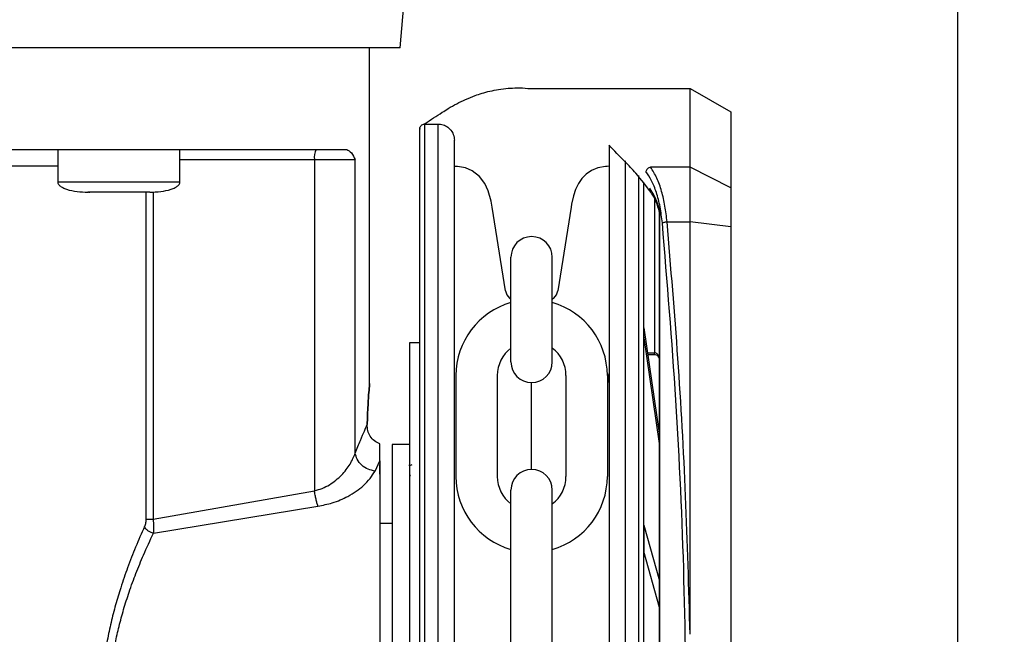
# Model space of a CAD drawing. Header units: inches. Extents: x 170 to 312, y 215 to 248.
# Tile 201 of 256: x 201.375 to 201.613, y 243.106 to 243.255. Entities that reach past the tile are written whole.
import ezdxf

# ---------------------------------------------------------------- set-up
doc = ezdxf.new("R2010")
doc.units = ezdxf.units.IN
doc.header["$LTSCALE"] = 0.25
doc.header["$MEASUREMENT"] = 0
doc.layers.add('ANNOTATIONS', color=1, linetype='Continuous')
doc.layers.add('STANDARD MOTOR LH', color=7, linetype='Continuous')
doc.styles.add('ARIAL', font='arial.ttf', dxfattribs={"height": 0.09375})
doc.dimstyles.new('STANDARD$0', dxfattribs={"dimtxt": 0.09375, "dimasz": 0.09375, "dimexe": 0.03125, "dimexo": 0.046875, "dimgap": 0.09, "dimtad": 0, "dimtih": 1, "dimtoh": 1, "dimdec": 4, "dimzin": 0, "dimdsep": 46, "dimtxsty": 'ARIAL', "dimcen": 0.09, "dimadec": 0, "dimazin": 0, "dimtfac": 1, "dimtdec": 4, "dimtofl": 0, "dimtmove": 0, "dimatfit": 1, "dimfxl": 1, "dimtolj": 1, "dimtzin": 0, "dimarcsym": 0})

# ---------------------------------------------------------------- blocks, each defined once
blk = doc.blocks.new('*D39')
at = {"layer": 'ANNOTATIONS', "color": 0, "lineweight": -2, "transparency": 16777216}
for p, q in [((200.9011762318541, 244.6685519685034), (200.9011762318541, 245.2761724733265)), ((202.101863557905, 243.2752990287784), (202.101863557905, 245.2761724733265)), ((200.9949262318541, 245.2449224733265), (201.3204238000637, 245.2449224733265)), ((202.008113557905, 245.2449224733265), (201.6826159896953, 245.2449224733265))]:
    blk.add_line(p, q, dxfattribs=at)
at = {"layer": 'ANNOTATIONS', "color": 0, "transparency": 16777216}
for points in [[(200.9949262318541, 245.2605474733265), (200.9949262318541, 245.2292974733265), (200.9011762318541, 245.2449224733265)], [(202.008113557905, 245.2605474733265), (202.008113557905, 245.2292974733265), (202.101863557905, 245.2449224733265)]]:
    blk.add_solid(points, dxfattribs=at)
at = {"layer": 'defpoints', "color": 0, "transparency": 16777216}
for p in [(200.9011762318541, 245.2449224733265), (200.9011762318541, 244.6216769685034), (202.101863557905, 243.2284240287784)]:
    blk.add_point(p, dxfattribs=at)
at = {"layer": 'ANNOTATIONS', "color": 0, "transparency": 16777216, "insert": (201.5015198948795, 245.2449224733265), "char_height": 0.09375, "attachment_point": 5, "style": 'ARIAL'}
blk.add_mtext('\\A1;20"', dxfattribs=at)
blk = doc.blocks.new('*D40')
at = {"layer": 'ANNOTATIONS', "color": 0, "lineweight": -2, "transparency": 16777216}
for p, q in [((201.0393635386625, 244.2732890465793), (201.0393635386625, 244.8424586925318)), ((202.101863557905, 243.2752990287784), (202.101863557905, 244.8424586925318)), ((201.1331135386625, 244.8112086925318), (201.285503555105, 244.8112086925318)), ((202.008113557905, 244.8112086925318), (201.8557235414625, 244.8112086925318))]:
    blk.add_line(p, q, dxfattribs=at)
at = {"layer": 'ANNOTATIONS', "color": 0, "transparency": 16777216}
for points in [[(201.1331135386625, 244.8268336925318), (201.1331135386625, 244.7955836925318), (201.0393635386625, 244.8112086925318)], [(202.008113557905, 244.8268336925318), (202.008113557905, 244.7955836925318), (202.101863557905, 244.8112086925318)]]:
    blk.add_solid(points, dxfattribs=at)
at = {"layer": 'defpoints', "color": 0, "transparency": 16777216}
for p in [(202.101863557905, 244.8112086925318), (201.0393635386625, 244.2264140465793), (202.101863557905, 243.2284240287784)]:
    blk.add_point(p, dxfattribs=at)
at = {"layer": 'ANNOTATIONS', "color": 0, "transparency": 16777216, "insert": (201.5706135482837, 244.8112086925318), "char_height": 0.09375, "attachment_point": 5, "style": 'ARIAL'}
blk.add_mtext('\\A1;17 3/8"', dxfattribs=at)

msp = doc.modelspace()

# ---------------------------------------------------------------- linework, layer by layer
at = {"layer": 'STANDARD MOTOR LH'}
for p, q in [((201.6018636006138, 243.3846744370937), (201.6018636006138, 240.1034244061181)), ((201.4670110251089, 243.2477392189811), (201.4681951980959, 243.2612728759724)), ((201.4596287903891, 243.1665384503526), (201.4596292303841, 243.2477392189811)), ((201.4980464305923, 243.2378964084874), (201.5371463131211, 243.2378958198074)), ((201.5371460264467, 243.2188544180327), (201.5371463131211, 243.2378958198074)), ((201.5371463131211, 243.2378958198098), (201.5469887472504, 243.2322130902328)), ((201.5469887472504, 243.2322130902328), (201.5469884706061, 243.2138379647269)), ((201.472995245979, 243.0754928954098), (201.4729975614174, 243.2292845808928)), ((201.4729975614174, 243.2292845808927), (201.4761963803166, 243.2292845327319)), ((201.4761940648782, 243.075492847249), (201.4761963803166, 243.2292845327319)), ((201.3842239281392, 243.2231329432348), (201.3842238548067, 243.2152587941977)), ((201.4137514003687, 243.2152587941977), (201.4137514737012, 243.2231329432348)), ((201.4137514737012, 243.2206724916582), (201.4561592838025, 243.2206724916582)), ((201.4462816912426, 243.2206724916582), (201.4462812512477, 243.140617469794)), ((201.4561588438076, 243.149740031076), (201.4561592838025, 243.2206724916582)), ((201.5214718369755, 243.2203908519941), (201.5214696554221, 243.0754921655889)), ((201.4805246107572, 243.2190548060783), (201.4801332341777, 243.2190548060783)), ((201.5175348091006, 243.2190624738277), (201.5171073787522, 243.2190548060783)), ((201.5371460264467, 243.2188544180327), (201.5275897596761, 243.218854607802)), ((201.5371458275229, 243.2056419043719), (201.5371460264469, 243.2188544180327)), ((201.5469884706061, 243.2138379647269), (201.5371460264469, 243.2188544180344)), ((201.4137514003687, 243.2152587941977), (201.3842238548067, 243.2152587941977)), ((201.524670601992, 243.2168118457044), (201.5246684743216, 243.0754921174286)), ((201.3916057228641, 243.212798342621), (201.3919468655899, 243.212798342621)), ((201.3936550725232, 243.212798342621), (201.3935462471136, 243.212798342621)), ((201.4063695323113, 243.212798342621), (201.4043201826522, 243.212798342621)), ((201.4055405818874, 243.212798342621), (201.4055401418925, 243.1337148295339)), ((201.4072888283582, 243.212909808), (201.4072883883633, 243.1337148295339)), ((201.5469884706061, 243.2138379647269), (201.5469883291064, 243.204439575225)), ((201.5285337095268, 243.2114036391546), (201.5285331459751, 243.173973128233)), ((201.4924945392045, 243.1889749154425), (201.4892816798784, 243.209170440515)), ((201.5083502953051, 243.209170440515), (201.5051374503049, 243.1889749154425)), ((201.5297639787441, 243.2083641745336), (201.529660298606, 243.2088574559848)), ((201.5297150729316, 243.2080734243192), (201.5296632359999, 243.2084438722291)), ((201.5297639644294, 243.2074062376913), (201.5297150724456, 243.2080734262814)), ((201.5297599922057, 242.9435799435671), (201.5297639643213, 243.2074062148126)), ((201.5298617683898, 243.2074062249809), (201.5297639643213, 243.2074062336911)), ((201.5298577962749, 242.9435799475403), (201.5298617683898, 243.2074062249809)), ((201.5315654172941, 243.2056418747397), (201.537145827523, 243.2056419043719)), ((201.5371443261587, 243.1059218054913), (201.5371458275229, 243.2056419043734)), ((201.5469883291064, 243.204439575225), (201.5371458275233, 243.2056419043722)), ((201.5469883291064, 243.204439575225), (201.5469844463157, 242.9465461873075)), ((201.4938100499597, 243.1717831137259), (201.4938100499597, 243.1970643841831)), ((201.5038219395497, 243.1717831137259), (201.5038219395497, 243.1970643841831)), ((201.4938100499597, 243.1868785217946), (201.4934798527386, 243.1871724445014)), ((201.5041521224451, 243.1871724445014), (201.5038219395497, 243.1868785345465)), ((201.5259722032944, 243.1800355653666), (201.5259721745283, 243.178124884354)), ((201.5259722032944, 243.1800355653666), (201.5297631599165, 243.1539779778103)), ((201.5297631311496, 243.152067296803), (201.5259721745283, 243.178124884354)), ((201.4717611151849, 243.1763821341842), (201.4693004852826, 243.1763820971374)), ((201.4693004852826, 243.1763820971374), (201.4693005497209, 243.1721020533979)), ((201.4717611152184, 243.1763799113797), (201.4693004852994, 243.1763798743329)), ((201.4693004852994, 243.1763798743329), (201.4693009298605, 243.1468523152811)), ((201.5268541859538, 243.173973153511), (201.5285331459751, 243.1739731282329)), ((201.528533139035, 243.1735121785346), (201.5269212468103, 243.1735122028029)), ((201.5285331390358, 243.1735122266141), (201.5285331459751, 243.1739731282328)), ((201.4805015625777, 243.168486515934), (201.4805015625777, 243.1440672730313)), ((201.4905134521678, 243.168486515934), (201.4905134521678, 243.1440672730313)), ((201.5071185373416, 243.168486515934), (201.5071185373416, 243.1440672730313)), ((201.5171304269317, 243.168486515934), (201.5171304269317, 243.1440672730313)), ((201.4988159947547, 243.1457766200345), (201.4988159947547, 243.1667771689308)), ((201.4620892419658, 243.1478609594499), (201.4620892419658, 243.1519300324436)), ((201.4692989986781, 243.1517745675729), (201.4651158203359, 243.1517745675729)), ((201.4609644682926, 243.1453934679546), (201.4620892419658, 243.1478609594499)), ((201.4620892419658, 243.1446366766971), (201.4620892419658, 243.1469997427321)), ((201.4692988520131, 243.1466272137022), (201.4692988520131, 243.1468530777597)), ((201.469824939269, 243.1468530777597), (201.4692988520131, 243.1466272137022)), ((201.4072883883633, 243.1337148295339), (201.4462812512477, 243.140617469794)), ((201.4938100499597, 243.0897344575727), (201.4938100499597, 243.1407706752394)), ((201.5038219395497, 243.0897344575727), (201.5038219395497, 243.1407706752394)), ((201.407342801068, 243.1303403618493), (201.4471358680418, 243.136910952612)), ((201.4651158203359, 243.1327046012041), (201.4620892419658, 243.1327046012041)), ((201.5259714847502, 243.1323096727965), (201.5259713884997, 243.1259167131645)), ((201.5259714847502, 243.1323096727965), (201.5297626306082, 243.1188215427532)), ((201.5297625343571, 243.1124285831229), (201.5259713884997, 243.1259167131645))]:
    msp.add_line(p, q, dxfattribs=at)
at = {"layer": 'STANDARD MOTOR LH', "flags": 128}
for points in [[(201.4670110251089, 243.2477392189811), (201.2888869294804, 243.2477392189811), (201.2774962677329, 243.2477398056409), (201.2153381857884, 243.2477398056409), (201.2065512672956, 243.2477403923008), (201.1676876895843, 243.2477403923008), (201.1638587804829, 243.2477409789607), (201.1569717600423, 243.2477409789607)], [(201.2397586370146, 243.219197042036), (201.2436713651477, 243.219197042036), (201.2515591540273, 243.2191964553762), (201.3272113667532, 243.2191964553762), (201.3369754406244, 243.2191958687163), (201.3842238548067, 243.2191958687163)], [(201.4892816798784, 243.209170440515), (201.4890240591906, 243.2106217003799), (201.4883190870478, 243.2131496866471), (201.4875104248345, 243.2148674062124), (201.48617816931, 243.2166287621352), (201.4844715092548, 243.2179720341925), (201.4828403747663, 243.2186984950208), (201.4809020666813, 243.2190455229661), (201.4805242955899, 243.2190548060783)], [(201.5171073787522, 243.2190548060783), (201.5167103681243, 243.2190445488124), (201.5148252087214, 243.2187089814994), (201.5132890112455, 243.2180461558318), (201.5120195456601, 243.2171583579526), (201.5109800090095, 243.2161005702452), (201.5101381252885, 243.2148955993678), (201.5094448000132, 243.2134872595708), (201.5089082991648, 243.2118895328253), (201.5084695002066, 243.209888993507), (201.5083502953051, 243.209170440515)], [(201.4651158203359, 243.1517745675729), (201.4651158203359, 243.131701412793), (201.4651156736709, 243.1260025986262), (201.4651156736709, 243.1061470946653), (201.4651155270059, 243.0989077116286), (201.4651155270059, 243.0840787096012), (201.4651153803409, 243.0766891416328), (201.4651153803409, 243.0558099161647), (201.465115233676, 243.0495942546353), (201.465115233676, 243.0255464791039), (201.465115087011, 243.0242546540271), (201.465115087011, 243.0238216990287)]]:
    msp.add_lwpolyline(points, dxfattribs=at)
at = {"layer": 'STANDARD MOTOR LH'}
for centre, radius, start, end in [((201.4501446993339, 243.22126882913), 0.003908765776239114, 151.5164735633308, 188.775551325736), ((201.4988159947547, 243.1970643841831), 0.005005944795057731, 0, 180), ((201.4955093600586, 243.1894524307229), 0.003052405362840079, 188.9999999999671, 228.3263490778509), ((201.5021226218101, 243.1894524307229), 0.003052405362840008, 311.6736509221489, 351.0000000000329), ((201.4988159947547, 243.168486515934), 0.01831443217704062, 105.8627163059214, 180), ((201.4988159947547, 243.168486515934), 0.01831443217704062, 0, 74.13728369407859), ((201.4988159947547, 243.168486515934), 0.008302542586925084, 127.0808355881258, 180), ((201.4988159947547, 243.168486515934), 0.008302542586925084, 0, 52.91916441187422), ((201.4988159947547, 243.1717831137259), 0.005005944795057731, 180, 0), ((201.4988159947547, 243.1407706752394), 0.005005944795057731, 0, 180), ((201.4988159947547, 243.1440672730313), 0.01831443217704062, 180, 254.1372836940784), ((201.4988159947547, 243.1440672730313), 0.008302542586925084, 180, 232.9191644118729), ((201.4988159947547, 243.1440672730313), 0.01831443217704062, 285.8627163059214, 0), ((201.4988159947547, 243.1440672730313), 0.008302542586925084, 307.0808355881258, 0)]:
    msp.add_arc(centre, radius, start, end, dxfattribs=at)
for points, knots in [([(201.4728374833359, 243.2292758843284), (201.4729031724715, 243.2293187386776), (201.4729688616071, 243.2293615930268), (201.4730345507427, 243.2294044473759), (201.4744184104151, 243.2303072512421), (201.4758022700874, 243.2312100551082), (201.4771861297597, 243.2321128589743), (201.4776683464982, 243.2324274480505), (201.4788304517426, 243.2331855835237), (201.4807231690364, 243.2342367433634), (201.4828956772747, 243.2352927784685), (201.4849426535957, 243.2361157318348), (201.4868953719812, 243.236762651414), (201.4887860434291, 243.2372692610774), (201.4908938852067, 243.2376854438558), (201.4930878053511, 243.2379510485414), (201.495442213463, 243.2380439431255), (201.4970753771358, 243.2379999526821), (201.497991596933, 243.2379024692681), (201.4980464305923, 243.2378964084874)], [-0.2026574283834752, -0.2026574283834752, -0.2026574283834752, -0.2026574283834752, -0.1934736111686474, -0.1934736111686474, -0.1934736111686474, 0, 0, 0, 0.06741739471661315, 0.1624707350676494, 0.2623543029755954, 0.3670685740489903, 0.4432677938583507, 0.5291235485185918, 0.6246357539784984, 0.7298042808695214, 0.8268099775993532, 0.9437281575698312, 0.9511714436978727, 0.9511714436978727, 0.9511714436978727, 0.9511714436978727]), ([(201.4717672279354, 243.2280542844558), (201.4717687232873, 243.2280988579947), (201.4717747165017, 243.2282775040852), (201.4718657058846, 243.2285922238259), (201.4721096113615, 243.2289433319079), (201.4724593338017, 243.2291820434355), (201.4727795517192, 243.2292890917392), (201.4729637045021, 243.2292752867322), (201.4730136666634, 243.2292715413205)], [0, 0, 0, 0, 0.06890365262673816, 0.2761586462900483, 0.4958689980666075, 0.715579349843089, 0.9228343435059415, 1, 1, 1, 1]), ([(201.4761963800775, 243.2292686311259), (201.4763972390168, 243.229271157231), (201.4770157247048, 243.2292507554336), (201.4780468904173, 243.2288998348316), (201.4791604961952, 243.228067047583), (201.4799762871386, 243.226820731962), (201.4800823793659, 243.2258254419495), (201.4801333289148, 243.2253474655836)], [0.08048410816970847, 0.08048410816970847, 0.08048410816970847, 0.08048410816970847, 0.170358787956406, 0.3583268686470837, 0.5560887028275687, 0.7868168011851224, 1, 1, 1, 1]), ([(201.4717649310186, 243.0754929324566), (201.4717650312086, 243.0821475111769), (201.4717652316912, 243.0954634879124), (201.4717655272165, 243.115092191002), (201.4717658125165, 243.1340417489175), (201.471766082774, 243.1519922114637), (201.4717663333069, 243.1686325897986), (201.4717665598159, 243.1836773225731), (201.4717667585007, 243.1968740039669), (201.4717669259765, 243.2079977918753), (201.4717670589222, 243.2168281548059), (201.4717671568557, 243.2233329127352), (201.4717672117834, 243.2269816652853), (201.4717672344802, 243.2284884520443), (201.4717672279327, 243.228054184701), (201.4717672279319, 243.22805413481)], [0, 0, 0, 0, 0.0833060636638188, 0.1666974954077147, 0.2499975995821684, 0.3333024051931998, 0.4166951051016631, 0.4999952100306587, 0.5833002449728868, 0.6666928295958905, 0.7499928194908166, 0.8332978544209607, 0.9166904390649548, 0.999990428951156, 1, 1, 1, 1]), ([(201.48013107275, 243.075492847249), (201.4801311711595, 243.082029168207), (201.4801313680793, 243.0951085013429), (201.4801316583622, 243.1143890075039), (201.4801319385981, 243.1330022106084), (201.4801322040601, 243.1506341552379), (201.4801324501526, 243.1669796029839), (201.4801326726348, 243.181756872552), (201.4801328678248, 243.1947214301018), (201.4801330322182, 243.20564049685), (201.4801331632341, 243.2143426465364), (201.4801332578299, 243.2206258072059), (201.4801333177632, 243.2246066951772), (201.4801333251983, 243.2251006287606), (201.4801333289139, 243.2253474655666)], [0, 0, 0, 0, 0.08330446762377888, 0.166694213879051, 0.2499999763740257, 0.3333008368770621, 0.4166943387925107, 0.4999999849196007, 0.5833008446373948, 0.6666942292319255, 0.7499999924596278, 0.8333009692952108, 0.9166943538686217, 1, 1, 1, 1]), ([(201.1706132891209, 243.2231347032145), (201.1722908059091, 243.2231344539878), (201.1756459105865, 243.2231339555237), (201.1826814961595, 243.2231341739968), (201.1910853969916, 243.2231340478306), (201.2009126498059, 243.223134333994), (201.2120065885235, 243.2231333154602), (201.2242525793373, 243.2231335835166), (201.2375066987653, 243.2231335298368), (201.2516172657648, 243.2231334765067), (201.2664216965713, 243.2231337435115), (201.2817494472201, 243.2231327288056), (201.2974255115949, 243.2231330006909), (201.3132686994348, 243.2231329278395), (201.3290971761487, 243.22313294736), (201.34472923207, 243.2231329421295), (201.35998469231, 243.223132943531), (201.3746886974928, 243.2231329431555), (201.3886715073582, 243.2231329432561), (201.4017741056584, 243.2231329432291), (201.4138433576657, 243.2231329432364), (201.4247408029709, 243.2231329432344), (201.4343508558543, 243.223132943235), (201.4425216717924, 243.2231329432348), (201.4493106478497, 243.2231329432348), (201.4524920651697, 243.2231329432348), (201.4540828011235, 243.2231329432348)], [0, 0, 0, 0, 0.04166450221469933, 0.08333077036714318, 0.1249996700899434, 0.1666645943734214, 0.2083321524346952, 0.2499994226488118, 0.2916659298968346, 0.3333317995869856, 0.3749983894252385, 0.41666595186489, 0.4583324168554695, 0.4999992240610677, 0.5416660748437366, 0.583332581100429, 0.6249995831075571, 0.666666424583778, 0.7083332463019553, 0.7499985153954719, 0.7916666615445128, 0.8333329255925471, 0.8749985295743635, 0.9166671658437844, 0.9583328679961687, 1, 1, 1, 1]), ([(201.4540828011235, 243.2231329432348), (201.4544799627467, 243.2229196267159), (201.4552597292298, 243.2225008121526), (201.4558631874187, 243.2212742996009), (201.4561592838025, 243.2206724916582)], [0, 0, 0, 0, 0.5093340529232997, 1, 1, 1, 1]), ([(201.5175348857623, 243.2241544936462), (201.5175348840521, 243.2240408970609), (201.5175348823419, 243.2239273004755), (201.5175348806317, 243.2238137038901), (201.5175348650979, 243.2227819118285), (201.5175348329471, 243.2206463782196), (201.5175347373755, 243.2142984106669), (201.5175346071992, 243.2056520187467), (201.5175344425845, 243.1947182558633), (201.5175342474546, 243.1817576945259), (201.5175340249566, 243.1669793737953), (201.517533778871, 243.150634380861), (201.5175335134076, 243.1330023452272), (201.5175332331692, 243.1143889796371), (201.517532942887, 243.0951085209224), (201.5175327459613, 243.082028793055), (201.517532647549, 243.0754922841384)], [-0.009409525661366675, -0.009409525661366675, -0.009409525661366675, -0.009409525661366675, 0, 0, 0, 0.08546624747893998, 0.1768922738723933, 0.268313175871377, 0.3598353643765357, 0.4512615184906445, 0.5426821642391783, 0.6342044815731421, 0.7256307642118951, 0.8170515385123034, 0.9085726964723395, 1, 1, 1, 1]), ([(201.527831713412, 243.212629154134), (201.5265658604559, 243.2142565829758), (201.5244760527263, 243.2169433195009), (201.5223258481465, 243.2192707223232), (201.5214718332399, 243.2201427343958), (201.5214425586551, 243.2201726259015), (201.5214132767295, 243.220202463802), (201.5213839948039, 243.2202323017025), (201.5201009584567, 243.2215396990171), (201.5188179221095, 243.2228470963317), (201.5175348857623, 243.2241544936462)], [0, 0, 0, 0, 0.3080244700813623, 0.5085202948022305, 0.5085202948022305, 0.5085202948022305, 0.5153930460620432, 0.5153930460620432, 0.5153930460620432, 0.8165340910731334, 0.8165340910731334, 0.8165340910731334, 0.8165340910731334]), ([(201.5275897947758, 243.2188545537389), (201.5274553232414, 243.2188179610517), (201.5271816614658, 243.2187434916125), (201.5268254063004, 243.2184742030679), (201.5265629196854, 243.2181355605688), (201.526491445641, 243.2178872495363), (201.5264572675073, 243.2177685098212)], [0, 0, 0, 0, 0.2523826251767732, 0.513621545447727, 0.7674189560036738, 1, 1, 1, 1]), ([(201.5304328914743, 243.2053817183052), (201.5302730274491, 243.2067027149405), (201.5299531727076, 243.2093457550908), (201.5290316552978, 243.2127974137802), (201.5278713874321, 243.2157299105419), (201.5269287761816, 243.2170887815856), (201.5264572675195, 243.217768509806)], [0, 0, 0, 0, 0.2496836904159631, 0.4995652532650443, 0.7496748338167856, 1, 1, 1, 1]), ([(201.5315654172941, 243.2056418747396), (201.5314224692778, 243.2069272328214), (201.5311306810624, 243.2095509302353), (201.5302878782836, 243.213136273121), (201.5291231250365, 243.2164534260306), (201.5281184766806, 243.2180266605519), (201.5275897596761, 243.218854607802)], [0, 0, 0, 0, 0.2282311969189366, 0.4658698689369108, 0.7189029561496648, 0.9999999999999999, 0.9999999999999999, 0.9999999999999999, 0.9999999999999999]), ([(201.3842284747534, 243.2153462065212), (201.3842306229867, 243.2152323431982), (201.3842351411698, 243.214992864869), (201.3844289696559, 243.2146482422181), (201.384807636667, 243.2142570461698), (201.3854605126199, 243.2138559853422), (201.3876388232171, 243.2129812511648), (201.3897323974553, 243.2128816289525), (201.3914826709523, 243.212798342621)], [0, 0, 0, 0, 0.0412916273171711, 0.08684490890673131, 0.1406116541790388, 0.2406821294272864, 0.3651937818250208, 1, 1, 1, 1]), ([(201.4064925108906, 243.212798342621), (201.4082428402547, 243.212881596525), (201.4103364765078, 243.2129811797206), (201.4125147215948, 243.2138560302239), (201.413167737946, 243.2142569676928), (201.4135460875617, 243.2146481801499), (201.4137402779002, 243.2149925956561), (201.4137447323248, 243.2152321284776), (201.4137468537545, 243.2153462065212)], [0, 0, 0, 0, 0.6348033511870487, 0.7593126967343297, 0.8593888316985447, 0.9131484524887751, 0.9586367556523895, 1, 1, 1, 1]), ([(201.5259008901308, 243.2150304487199), (201.5259008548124, 243.212684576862), (201.5259007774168, 243.2075439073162), (201.5259006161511, 243.19683258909), (201.5259004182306, 243.1836866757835), (201.5259001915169, 243.1686283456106), (201.5258999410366, 243.1519914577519), (201.5258996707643, 243.1340400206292), (201.5258993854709, 243.1150908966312), (201.5258990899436, 243.0954620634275), (201.5258988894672, 243.0821465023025), (201.5258987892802, 243.0754921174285)], [0, 0, 0, 0, 0.09501659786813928, 0.2082163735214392, 0.3212904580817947, 0.4343712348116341, 0.5475710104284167, 0.6606452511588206, 0.7737261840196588, 0.886920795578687, 1, 1, 1, 1]), ([(201.3989875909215, 243.212798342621), (201.3980041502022, 243.212798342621), (201.3960371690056, 243.212798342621), (201.3935568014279, 243.212798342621), (201.3918213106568, 243.212798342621), (201.3915955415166, 243.212798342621), (201.3914826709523, 243.212798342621)], [0, 0, 0, 0, 0.2500156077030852, 0.5000565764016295, 0.7500593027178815, 1, 1, 1, 1]), ([(201.4064925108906, 243.212798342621), (201.4063796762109, 243.212798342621), (201.4061539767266, 243.212798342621), (201.4044183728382, 243.212798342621), (201.4019380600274, 243.212798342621), (201.3999710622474, 243.212798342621), (201.3989875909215, 243.212798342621)], [0, 0, 0, 0, 0.2499386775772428, 0.4999440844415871, 0.7499790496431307, 1, 1, 1, 1]), ([(201.5274041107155, 243.2137384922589), (201.5273921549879, 243.2136596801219), (201.5273684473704, 243.2135033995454), (201.5274045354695, 243.2132724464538), (201.5274716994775, 243.2131388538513), (201.5275054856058, 243.2130716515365)], [0, 0, 0, 0, 0.335804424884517, 0.6658835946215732, 1, 1, 1, 1]), ([(201.5296602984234, 243.2088574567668), (201.5294166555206, 243.2096489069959), (201.528798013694, 243.2116585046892), (201.5279301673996, 243.2129535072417), (201.5274041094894, 243.2137384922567)], [0, 0, 0, 0, 0.3938351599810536, 1, 1, 1, 1]), ([(201.529589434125, 243.2086120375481), (201.5293139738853, 243.2094646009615), (201.5287351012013, 243.2112562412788), (201.5279456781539, 243.212419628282), (201.5275319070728, 243.2130294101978)], [0, 0, 0, 0, 0.475856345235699, 1, 1, 1, 1]), ([(201.5296632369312, 243.2084438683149), (201.5296259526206, 243.2085060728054), (201.5295513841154, 243.2086304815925), (201.5296239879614, 243.2087817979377), (201.5296602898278, 243.2088574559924)], [0, 0, 0, 0, 0.5000007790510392, 1, 1, 1, 1]), ([(201.5297150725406, 243.2080734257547), (201.5296962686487, 243.2081184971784), (201.5296586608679, 243.2082086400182), (201.5297288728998, 243.2083123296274), (201.5297639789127, 243.2083641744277)], [0, 0, 0, 0, 0.500000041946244, 1, 1, 1, 1]), ([(201.5298617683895, 243.207406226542), (201.5298563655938, 243.2075534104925), (201.5298441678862, 243.2078857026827), (201.529792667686, 243.2081929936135), (201.529763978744, 243.2083641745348)], [0, 0, 0, 0, 0.4429353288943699, 1, 1, 1, 1]), ([(201.5304328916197, 243.2053817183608), (201.5304869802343, 243.2054087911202), (201.530597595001, 243.2054641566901), (201.5308749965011, 243.2055403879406), (201.5312066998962, 243.2056041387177), (201.531447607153, 243.2056295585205), (201.5315654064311, 243.205641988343)], [0, 0, 0, 0, 0.2444909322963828, 0.5000000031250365, 0.755509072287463, 1, 1, 1, 1]), ([(201.5363300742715, 243.0754940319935), (201.5361985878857, 243.0900487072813), (201.5359355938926, 243.119160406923), (201.5339589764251, 243.1626269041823), (201.5316084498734, 243.1911277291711), (201.530432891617, 243.2053817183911)], [0, 0, 0, 0, 0.3332416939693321, 0.6665371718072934, 1, 1, 1, 1]), ([(201.5371443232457, 243.1059138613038), (201.5368338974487, 243.1170546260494), (201.536211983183, 243.1393742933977), (201.5343490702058, 243.1726947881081), (201.5324945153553, 243.1946451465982), (201.5315654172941, 243.20564187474)], [0, 0, 0, 0, 0.3321382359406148, 0.6654134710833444, 1, 1, 1, 1]), ([(201.5297407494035, 243.1723991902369), (201.5297295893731, 243.1724890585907), (201.529695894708, 243.1727603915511), (201.5294452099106, 243.1731402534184), (201.5290229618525, 243.1734658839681), (201.5286873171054, 243.1734967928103), (201.5285208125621, 243.173512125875)], [0, 0, 0, 0, 0.1487405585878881, 0.4490815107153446, 0.7267038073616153, 1, 1, 1, 1]), ([(201.5297634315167, 243.1722235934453), (201.5297483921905, 243.1724371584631), (201.5297189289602, 243.1728555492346), (201.5295087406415, 243.173338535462), (201.5292635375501, 243.1736507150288), (201.5290454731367, 243.1738290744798), (201.5287981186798, 243.1739497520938), (201.5286207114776, 243.1739654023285), (201.5285331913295, 243.1739731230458)], [0, 0, 0, 0, 0.2718919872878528, 0.5326579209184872, 0.656675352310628, 0.7753569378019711, 0.8891770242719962, 1, 1, 1, 1]), ([(201.5174034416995, 243.1667873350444), (201.5174481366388, 243.1672802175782), (201.5175107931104, 243.1679711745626), (201.5175288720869, 243.1687374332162), (201.5175340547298, 243.1689570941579)], [0, 0, 0, 0, 0.7133331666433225, 1, 1, 1, 1]), ([(201.4590515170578, 243.1566192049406), (201.4590974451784, 243.157995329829), (201.4591893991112, 243.1607505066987), (201.4594089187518, 243.1639654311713), (201.4595830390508, 243.166059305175), (201.4596516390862, 243.166777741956), (201.4595830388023, 243.1660592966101), (201.4594089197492, 243.163965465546), (201.4591893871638, 243.1607502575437), (201.4590974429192, 243.1579952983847), (201.4590515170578, 243.1566192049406)], [0, 0, 0, 0, 0.1249630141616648, 0.2501918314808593, 0.375240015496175, 0.4999929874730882, 0.6247459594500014, 0.7497941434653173, 0.8750229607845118, 1, 1, 1, 1]), ([(201.4561588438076, 243.149740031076), (201.4565923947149, 243.1508030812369), (201.4574359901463, 243.1528715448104), (201.4584115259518, 243.1551517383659), (201.45884247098, 243.1561398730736), (201.4590515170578, 243.1566192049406)], [0, 0, 0, 0, 0.3525121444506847, 0.6859116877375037, 0.9999999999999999, 0.9999999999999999, 0.9999999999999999, 0.9999999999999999]), ([(201.4620892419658, 243.1519300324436), (201.4616385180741, 243.1521527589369), (201.4607369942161, 243.152598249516), (201.4597433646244, 243.1537629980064), (201.4591255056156, 243.1551548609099), (201.4590761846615, 243.1561309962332), (201.4590515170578, 243.1566192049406)], [0, 0, 0, 0, 0.2499563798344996, 0.4999549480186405, 0.7499052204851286, 1, 1, 1, 1]), ([(201.4462812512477, 243.140617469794), (201.4469232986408, 243.1407943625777), (201.4482224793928, 243.1411523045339), (201.4505463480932, 243.1423847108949), (201.4529619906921, 243.1443801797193), (201.4551058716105, 243.1470821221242), (201.4558072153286, 243.1488524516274), (201.4561588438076, 243.149740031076)], [0, 0, 0, 0, 0.1182711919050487, 0.2393213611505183, 0.4883332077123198, 0.7434686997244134, 1, 1, 1, 1]), ([(201.4609644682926, 243.1453934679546), (201.4603931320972, 243.1454989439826), (201.4592096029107, 243.1457174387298), (201.4576549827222, 243.146746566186), (201.4565173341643, 243.1481529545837), (201.4562755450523, 243.1492233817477), (201.4561588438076, 243.149740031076)], [0, 0, 0, 0, 0.2413737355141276, 0.5000083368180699, 0.7586754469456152, 1, 1, 1, 1]), ([(201.4620892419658, 243.1478609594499), (201.4620892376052, 243.1460885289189), (201.4620892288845, 243.1425438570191), (201.4620892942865, 243.1347864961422), (201.4620890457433, 243.1255606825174), (201.4620890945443, 243.1149953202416), (201.4620891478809, 243.1035001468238), (201.4620888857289, 243.0914755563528), (201.4620890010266, 243.079274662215), (201.4620888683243, 243.0714607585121), (201.4620888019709, 243.0675536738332)], [0, 0, 0, 0, 0.1250053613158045, 0.2499973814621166, 0.3750018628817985, 0.5000021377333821, 0.624998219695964, 0.7500007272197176, 0.874996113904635, 1, 1, 1, 1]), ([(201.4692988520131, 243.1466272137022), (201.4692988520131, 243.1464685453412), (201.4692988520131, 243.1461313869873), (201.4692988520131, 243.145186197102), (201.4692988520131, 243.1443824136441), (201.4692988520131, 243.143808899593)], [0, 0, 0, 0, 0.2029761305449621, 0.4313090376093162, 1, 1, 1, 1]), ([(201.4471358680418, 243.136910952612), (201.4483132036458, 243.137141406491), (201.4509313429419, 243.1376538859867), (201.4547822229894, 243.1393648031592), (201.458798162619, 243.1420723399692), (201.4601827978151, 243.1441951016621), (201.4609644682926, 243.1453934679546)], [0, 0, 0, 0, 0.1711773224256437, 0.380661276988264, 0.65036365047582, 1, 1, 1, 1]), ([(201.4692988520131, 243.143808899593), (201.4692988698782, 243.1398155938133), (201.4692989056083, 243.1318289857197), (201.4692986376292, 243.117904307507), (201.4692987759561, 243.1031200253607), (201.4692984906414, 243.0877979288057), (201.469298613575, 243.0724758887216), (201.4692984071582, 243.0576910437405), (201.4692982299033, 243.0437669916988), (201.4692982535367, 243.0357801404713), (201.4692982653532, 243.0317867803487)], [0, 0, 0, 0, 0.124998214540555, 0.2499963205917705, 0.3749989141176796, 0.4999955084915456, 0.6249968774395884, 0.7499994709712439, 0.8750017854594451, 1, 1, 1, 1]), ([(201.4694862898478, 243.1444958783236), (201.469486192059, 243.1444958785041), (201.4694082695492, 243.1444960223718), (201.4693535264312, 243.1441522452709), (201.4692988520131, 243.143808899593)], [0, 0, 0, 0, 0.001254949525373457, 1, 1, 1, 1]), ([(201.4471358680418, 243.136910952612), (201.4470558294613, 243.1371522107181), (201.4468938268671, 243.1376405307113), (201.4466618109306, 243.1385613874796), (201.4464493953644, 243.1395678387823), (201.4463368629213, 243.1402703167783), (201.4462812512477, 243.140617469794)], [0, 0, 0, 0, 0.2470488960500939, 0.5000408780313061, 0.7529284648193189, 1, 1, 1, 1]), ([(201.4051757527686, 243.131946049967), (201.4044537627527, 243.130311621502), (201.4030605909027, 243.1271577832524), (201.4011263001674, 243.1221884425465), (201.3995052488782, 243.1175010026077), (201.3981652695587, 243.1130570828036), (201.3970650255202, 243.1088003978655), (201.3961905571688, 243.1046911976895), (201.39552519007, 243.1007571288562), (201.395048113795, 243.0970180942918), (201.3947329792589, 243.0932692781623), (201.3945682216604, 243.0895099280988), (201.3945963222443, 243.0870035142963), (201.3946103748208, 243.0857501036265)], [0, 0, 0, 0, 0.1290318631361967, 0.2489834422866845, 0.3596689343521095, 0.4517581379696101, 0.5420012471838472, 0.6309113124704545, 0.7060594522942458, 0.7802100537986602, 0.8536768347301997, 0.926826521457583, 1, 1, 1, 1]), ([(201.4055401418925, 243.1337148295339), (201.4055242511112, 243.133423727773), (201.4054880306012, 243.1327602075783), (201.4052880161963, 243.1322387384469), (201.4051757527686, 243.131946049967)], [0, 0, 0, 0, 0.4387232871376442, 1, 1, 1, 1]), ([(201.407342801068, 243.1303403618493), (201.4071151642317, 243.1304145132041), (201.4066492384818, 243.1305662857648), (201.406009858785, 243.1309583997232), (201.4054798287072, 243.1314318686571), (201.4052755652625, 243.1317772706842), (201.4051757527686, 243.131946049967)], [0, 0, 0, 0, 0.2442937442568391, 0.5000190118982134, 0.7556863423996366, 1, 1, 1, 1]), ([(201.4055401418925, 243.1337148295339), (201.4056381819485, 243.1337148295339), (201.4058342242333, 243.1337148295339), (201.4062559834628, 243.1337148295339), (201.4067431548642, 243.1337148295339), (201.4071066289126, 243.1337148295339), (201.4072883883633, 243.1337148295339)], [0, 0, 0, 0, 0.2499901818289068, 0.4998839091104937, 0.7499110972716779, 1, 1, 1, 1]), ([(201.4072883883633, 243.1337148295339), (201.4073319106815, 243.1331536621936), (201.4074278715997, 243.131916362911), (201.4073728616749, 243.130897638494), (201.407342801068, 243.1303409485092)], [0, 0, 0, 0, 0.4535421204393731, 1, 1, 1, 1]), ([(201.3965317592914, 243.0858246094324), (201.3965226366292, 243.087623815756), (201.3965033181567, 243.0914338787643), (201.3970264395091, 243.0974942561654), (201.397914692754, 243.1030364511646), (201.3990190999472, 243.1079205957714), (201.4001373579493, 243.112028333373), (201.4015070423, 243.1163267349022), (201.4031231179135, 243.120731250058), (201.405096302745, 243.125537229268), (201.4065368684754, 243.1286172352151), (201.407342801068, 243.1303403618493)], [0, 0, 0, 0, 0.1082425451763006, 0.2292182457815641, 0.3670312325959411, 0.4518303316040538, 0.5421950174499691, 0.6382021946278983, 0.746058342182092, 0.8579309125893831, 1, 1, 1, 1])]:
    msp.add_open_spline(points, degree=3, knots=knots, dxfattribs=at)

# ---------------------------------------------------------------- dimensions: what is measured, and where the dimension line sits
at = {"layer": 'ANNOTATIONS'}
for base, p1, p2, text, picture, middle in [((200.9011762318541, 245.2449224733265), (202.101863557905, 243.2284240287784), (200.9011762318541, 244.6216769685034), '20"', '*D39', (201.5015198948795, 245.2449224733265)), ((202.101863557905, 244.8112086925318), (201.0393635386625, 244.2264140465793), (202.101863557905, 243.2284240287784), '17 3/8"', '*D40', (201.5706135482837, 244.8112086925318))]:
    dim = msp.add_linear_dim(base=base, p1=p1, p2=p2, text=text, dimstyle='STANDARD$0', dxfattribs=at)
    dim.commit()
    dim.dimension.update_dxf_attribs({"geometry": picture, "text_midpoint": middle, "dimtype": 160})

doc.saveas('drawing.dxf')
